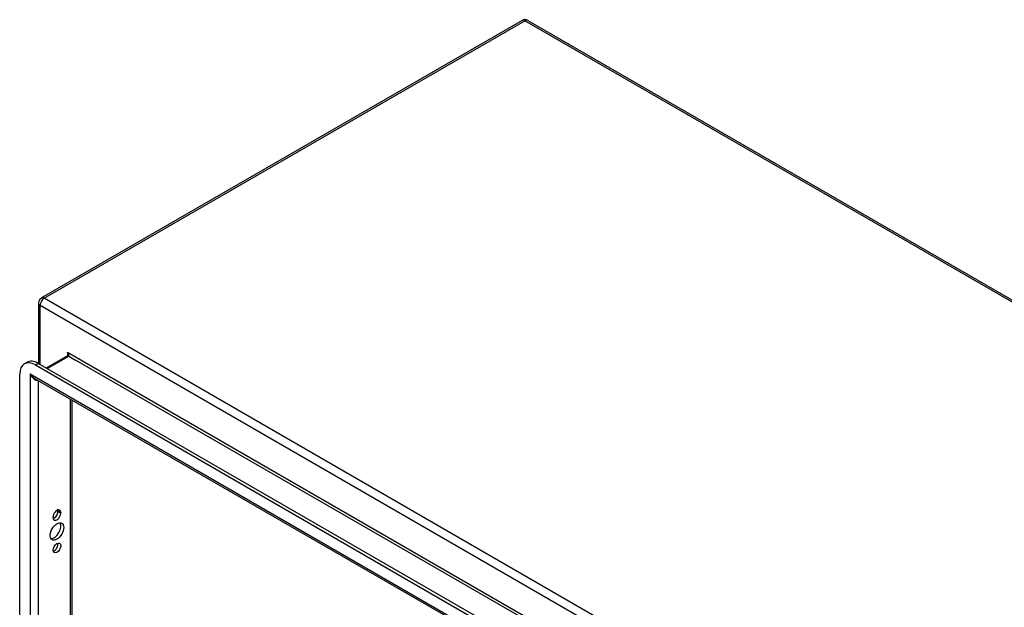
# Model space of a CAD drawing. Header units: inches. Extents: x 17 to 237, y 17 to 149.
# Tile 114 of 115: x 203 to 220, y 111 to 121. Entities that reach past the tile are written whole.
import ezdxf

# ---------------------------------------------------------------- set-up
doc = ezdxf.new("R2010")
doc.units = ezdxf.units.IN
doc.header["$MEASUREMENT"] = 0
doc.layers.add('Visible Edges(ANSI)', color=7, linetype='Continuous', lineweight=25)
doc.layers.add('Visible Tangent Edges(ANSI)', color=7, linetype='Continuous', lineweight=25)

msp = doc.modelspace()

# ---------------------------------------------------------------- linework, layer by layer
at = {"layer": 'Visible Edges(ANSI)'}
for p, q in [((211.388, 121.43), (203.043, 116.612)), ((211.487, 121.43), (236.803, 106.814)), ((202.993, 116.526), (202.993, 115.473)), ((203.501, 115.606), (203.132, 115.393)), ((202.746, 115.468), (202.794, 115.496)), ((202.939, 115.449), (227.126, 101.485)), ((227.174, 101.512), (202.987, 115.477)), ((202.666, 82.464), (202.666, 115.292)), ((227.173, 101.215), (202.932, 115.211)), ((203.572, 114.842), (203.572, 82.69)), ((203.331, 112.904), (203.331, 112.915)), ((203.379, 112.887), (203.379, 112.876)), ((203.247, 112.8), (203.247, 112.811))]:
    msp.add_line(p, q, dxfattribs=at)
at = {"layer": 'Visible Edges(ANSI)', "flags": 128}
msp.add_lwpolyline([(203.504, 115.619), (203.503, 115.614), (203.503, 115.61), (203.502, 115.607), (203.501, 115.606)], dxfattribs=at)
at = {"layer": 'Visible Edges(ANSI)'}
for centre, start, end in [((211.438, 121.345), 60, 120), ((203.092, 116.526), 120, 180)]:
    msp.add_arc(centre, 0.099, start, end, dxfattribs=at)
for centre, major_axis, start_param, end_param in [((202.939, 115.134), (-0.193, 0.334), 5.497787, 7.068583), ((202.987, 115.162), (-0.193, 0.334), 5.497787, 6.283185), ((203.313, 112.849), (0.0468, 0.081), 5.497787, 8.63938), ((203.313, 112.838), (-0.0468, -0.081), 5.497787, 8.63938), ((203.265, 112.866), (0.0467, 0.081), 3.681737, 5.497787), ((203.265, 112.877), (0.0467, 0.081), 5.497787, 5.743041), ((203.265, 112.586), (-0.083, -0.143), 0.295704, 2.845888), ((203.265, 112.3), (0.0467, 0.081), 3.681737, 5.743041)]:
    msp.add_ellipse(centre, major_axis=major_axis, ratio=0.57735, start_param=start_param, end_param=end_param, dxfattribs=at)
for centre, major_axis in [((203.313, 112.558), (-0.083, -0.143)), ((203.313, 112.272), (-0.0467, -0.081))]:
    msp.add_ellipse(centre, major_axis=major_axis, ratio=0.57735, dxfattribs=at)
at = {"layer": 'Visible Tangent Edges(ANSI)'}
for p, q in [((203.092, 116.607), (211.438, 121.425)), ((236.753, 106.809), (211.438, 121.425)), ((228.408, 101.991), (203.092, 116.607)), ((203.022, 116.486), (228.338, 101.87)), ((203.022, 115.456), (203.022, 116.486)), ((203.141, 115.388), (203.517, 115.604)), ((227.866, 101.597), (203.495, 115.668)), ((203.495, 115.668), (203.495, 115.602)), ((203.517, 115.604), (203.636, 115.535)), ((202.939, 115.449), (202.987, 115.477)), ((227.68, 101.653), (203.636, 115.535)), ((202.847, 115.294), (227.218, 101.223)), ((202.847, 115.294), (202.847, 82.254)), ((202.987, 115.179), (202.987, 82.36)), ((203.543, 114.858), (203.543, 82.681)), ((203.331, 112.915), (203.379, 112.887)), ((203.331, 112.904), (203.379, 112.876))]:
    msp.add_line(p, q, dxfattribs=at)
at = {"layer": 'Visible Tangent Edges(ANSI)', "flags": 128}
for points in [[(203.517, 115.604), (203.518, 115.606), (203.52, 115.607), (203.521, 115.609), (203.521, 115.611), (203.522, 115.613), (203.522, 115.615), (203.522, 115.618), (203.521, 115.621), (203.521, 115.623), (203.52, 115.626), (203.519, 115.629), (203.518, 115.632), (203.517, 115.635), (203.515, 115.638), (203.513, 115.641), (203.512, 115.644), (203.51, 115.647), (203.508, 115.65), (203.506, 115.653), (203.504, 115.656), (203.502, 115.659), (203.499, 115.662), (203.497, 115.665), (203.495, 115.668)], [(203.495, 115.668), (203.495, 115.666), (203.496, 115.664), (203.497, 115.662), (203.497, 115.66), (203.498, 115.658), (203.498, 115.656), (203.499, 115.654), (203.499, 115.652), (203.5, 115.65), (203.5, 115.648), (203.501, 115.645), (203.501, 115.643), (203.502, 115.641), (203.502, 115.639), (203.502, 115.637), (203.503, 115.635), (203.503, 115.633), (203.503, 115.631), (203.503, 115.629), (203.503, 115.627), (203.504, 115.625), (203.504, 115.623), (203.504, 115.621), (203.504, 115.619)]]:
    msp.add_lwpolyline(points, dxfattribs=at)
at = {"layer": 'Visible Tangent Edges(ANSI)'}
for centre, major_axis, ratio, start_param, end_param in [((211.438, 121.345), (-0.0495, 0.0857), 0.57735, 5.497787, 6.283185), ((211.438, 121.345), (0.0495, 0.0857), 0.57735, 0, 0.785398), ((203.092, 116.526), (0.0495, 0.0857), 0.57735, 0.785398, 2.356194), ((203.092, 116.526), (-0.0495, 0.0857), 0.57735, 5.497787, 6.283185), ((203.092, 116.526), (-0.099, 0), 0.57735, 0, 0.785398), ((203.517, 115.579), (-0.0155, 0.0268), 0.57735, 5.497787, 6.283185), ((202.917, 115.334), (0.095, -0.132), 0.495176, 4.661025, 5.446423), ((202.917, 115.334), (0.066, -0.148), 0.495176, 4.763753, 6.225442)]:
    msp.add_ellipse(centre, major_axis=major_axis, ratio=ratio, start_param=start_param, end_param=end_param, dxfattribs=at)

doc.saveas('drawing.dxf')
